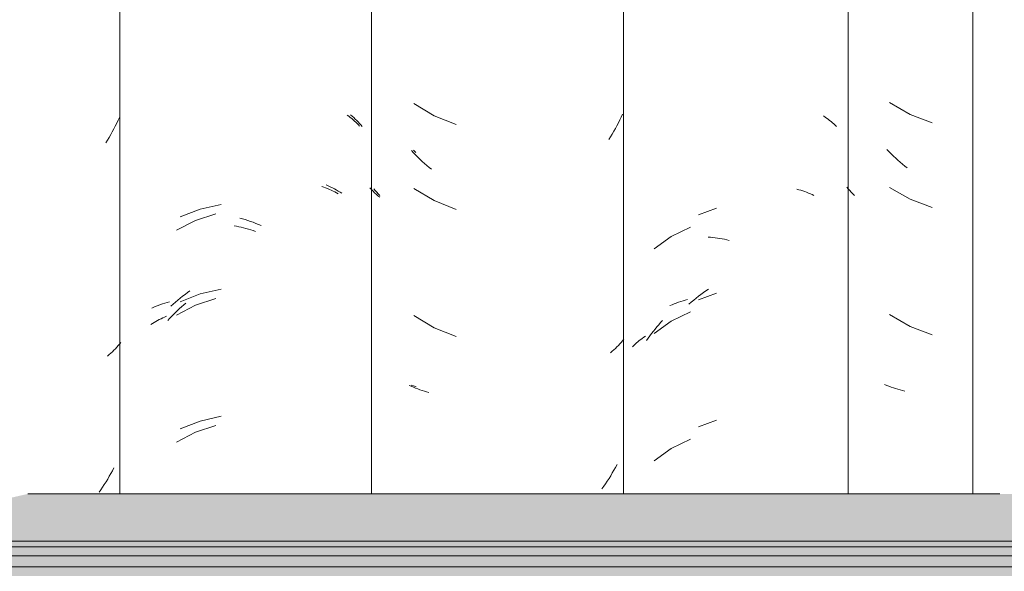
# Model space of a CAD drawing. Header units: metres. Extents: x -28.2 to -1.6, y -1.6 to 5.9.
# Tile 23 of 88: x -20.4 to -20.05, y 3.516 to 3.712. Entities that reach past the tile are written whole.
import ezdxf

# ---------------------------------------------------------------- set-up
doc = ezdxf.new("R2010")
doc.units = ezdxf.units.M
doc.layers.add('A-GLAZ-CWMG', color=7, linetype='Continuous', lineweight=5)
doc.layers.add('A-ROOF', color=7, linetype='Continuous', lineweight=5)

# ---------------------------------------------------------------- blocks, each defined once
blk = doc.blocks.new('FP_15-CASA 3')
at = {"layer": 'A-GLAZ-CWMG', "color": 9, "true_color": 0xc0c0c0}
for p, q in [((-20.09117, 3.68231), (-20.08385, 3.67809)), ((-20.08385, 3.67809), (-20.07594, 3.67511)), ((-20.0913, 3.6648), (-20.09207, 3.66559)), ((-20.09053, 3.66404), (-20.0913, 3.6648)), ((-20.08974, 3.66328), (-20.09053, 3.66404)), ((-20.08895, 3.66254), (-20.08974, 3.66328)), ((-20.08814, 3.66182), (-20.08895, 3.66254)), ((-20.08733, 3.66111), (-20.08814, 3.66182)), ((-20.08651, 3.66041), (-20.08733, 3.66111)), ((-20.08568, 3.65973), (-20.08651, 3.66041)), ((-20.08484, 3.65906), (-20.08568, 3.65973)), ((-20.1058, 3.65163), (-20.10632, 3.65224)), ((-20.10526, 3.65103), (-20.1058, 3.65163)), ((-20.1047, 3.65044), (-20.10526, 3.65103)), ((-20.10413, 3.64986), (-20.1047, 3.65044)), ((-20.09117, 3.65216), (-20.08385, 3.64795)), ((-20.10354, 3.6493), (-20.10413, 3.64986)), ((-20.08385, 3.64795), (-20.07594, 3.64497)), ((-20.09117, 3.60695), (-20.08385, 3.60273)), ((-20.08385, 3.60273), (-20.07594, 3.59976)), ((-20.0921, 3.58175), (-20.09286, 3.58207)), ((-20.09134, 3.58145), (-20.0921, 3.58175)), ((-20.09056, 3.58116), (-20.09134, 3.58145)), ((-20.08978, 3.58088), (-20.09056, 3.58116)), ((-20.08899, 3.58062), (-20.08978, 3.58088)), ((-20.08818, 3.58038), (-20.08899, 3.58062)), ((-20.08737, 3.58014), (-20.08818, 3.58038)), ((-20.08655, 3.57992), (-20.08737, 3.58014)), ((-20.08572, 3.57972), (-20.08655, 3.57992))]:
    blk.add_line(p, q, dxfattribs=at)
blk = doc.blocks.new('FP_16-CASA 3')
at = {"layer": 'A-GLAZ-CWMG', "color": 9, "true_color": 0xc0c0c0}
for p, q in [((-20.11457, 3.67754), (-20.11401, 3.67716)), ((-20.11401, 3.67716), (-20.11346, 3.67678)), ((-20.11346, 3.67678), (-20.11291, 3.67638)), ((-20.11291, 3.67638), (-20.11239, 3.67597)), ((-20.11239, 3.67597), (-20.11187, 3.67556)), ((-20.11187, 3.67556), (-20.11137, 3.67513)), ((-20.11137, 3.67513), (-20.11088, 3.67469)), ((-20.11088, 3.67469), (-20.11041, 3.67425)), ((-20.11041, 3.67425), (-20.10994, 3.67379)), ((-20.12408, 3.65152), (-20.12336, 3.65133)), ((-20.12336, 3.65133), (-20.12265, 3.65112)), ((-20.12265, 3.65112), (-20.12195, 3.6509)), ((-20.12195, 3.6509), (-20.12126, 3.65066)), ((-20.12126, 3.65066), (-20.12058, 3.65041)), ((-20.12058, 3.65041), (-20.11991, 3.65015)), ((-20.11991, 3.65015), (-20.11925, 3.64988)), ((-20.11925, 3.64988), (-20.1186, 3.64959)), ((-20.1186, 3.64959), (-20.11796, 3.64929)), ((-20.16184, 3.638), (-20.16862, 3.63471)), ((-20.16862, 3.63471), (-20.17471, 3.6303)), ((-20.15555, 3.63451), (-20.15473, 3.63444)), ((-20.15473, 3.63444), (-20.1539, 3.63436)), ((-20.1539, 3.63436), (-20.15308, 3.63426)), ((-20.15308, 3.63426), (-20.15225, 3.63414)), ((-20.15225, 3.63414), (-20.15141, 3.63401)), ((-20.15141, 3.63401), (-20.15058, 3.63386)), ((-20.15058, 3.63386), (-20.14974, 3.6337)), ((-20.14974, 3.6337), (-20.1489, 3.63352)), ((-20.1489, 3.63352), (-20.14806, 3.63332)), ((-20.1724, 3.60408), (-20.17173, 3.60482)), ((-20.16184, 3.60786), (-20.16862, 3.60457)), ((-20.17499, 3.60101), (-20.17436, 3.6018)), ((-20.16862, 3.60457), (-20.17471, 3.60015)), ((-20.17436, 3.6018), (-20.17372, 3.60257)), ((-20.17372, 3.60257), (-20.17306, 3.60333)), ((-20.17306, 3.60333), (-20.1724, 3.60408)), ((-20.1805, 3.59727), (-20.17999, 3.59769)), ((-20.17999, 3.59769), (-20.17945, 3.59809)), ((-20.17945, 3.59809), (-20.17891, 3.59848)), ((-20.17891, 3.59848), (-20.17836, 3.59887)), ((-20.17836, 3.59887), (-20.17779, 3.59924)), ((-20.17741, 3.59775), (-20.17682, 3.59858)), ((-20.17682, 3.59858), (-20.17623, 3.5994)), ((-20.17623, 3.5994), (-20.17561, 3.60021)), ((-20.17561, 3.60021), (-20.17499, 3.60101)), ((-20.18244, 3.59552), (-20.18198, 3.59597)), ((-20.18198, 3.59597), (-20.1815, 3.59641)), ((-20.1815, 3.59641), (-20.18101, 3.59685)), ((-20.18101, 3.59685), (-20.1805, 3.59727)), ((-20.16862, 3.55935), (-20.17471, 3.55494)), ((-20.16184, 3.56265), (-20.16862, 3.55935))]:
    blk.add_line(p, q, dxfattribs=at)
blk = doc.blocks.new('FP_17-CASA 3')
at = {"layer": 'A-GLAZ-CWMG', "color": 9, "true_color": 0xc0c0c0}
for p, q in [((-20.25931, 3.6646), (-20.2602, 3.66544)), ((-20.27509, 3.65141), (-20.27563, 3.65199)), ((-20.27454, 3.65083), (-20.27509, 3.65141)), ((-20.27397, 3.65027), (-20.27454, 3.65083)), ((-20.27338, 3.64972), (-20.27397, 3.65027)), ((-20.27278, 3.64918), (-20.27338, 3.64972)), ((-20.27216, 3.64865), (-20.27278, 3.64918)), ((-20.26014, 3.58157), (-20.26101, 3.58189)), ((-20.25925, 3.58127), (-20.26014, 3.58157))]:
    blk.add_line(p, q, dxfattribs=at)
blk = doc.blocks.new('FP_18-CASA 3')
at = {"layer": 'A-GLAZ-CWMG', "color": 9, "true_color": 0xc0c0c0}
for p, q in [((-20.28366, 3.67787), (-20.28313, 3.67746)), ((-20.28313, 3.67746), (-20.2826, 3.67704)), ((-20.2826, 3.67704), (-20.28209, 3.67662)), ((-20.28209, 3.67662), (-20.2816, 3.67618)), ((-20.2816, 3.67618), (-20.28111, 3.67573)), ((-20.28111, 3.67573), (-20.28064, 3.67528)), ((-20.28064, 3.67528), (-20.28018, 3.67482)), ((-20.28018, 3.67482), (-20.27973, 3.67435)), ((-20.27973, 3.67435), (-20.2793, 3.67387)), ((-20.29273, 3.65249), (-20.29204, 3.65224)), ((-20.29204, 3.65224), (-20.29136, 3.65198)), ((-20.29136, 3.65198), (-20.29069, 3.65171)), ((-20.29069, 3.65171), (-20.29003, 3.65143)), ((-20.29003, 3.65143), (-20.28938, 3.65113)), ((-20.28938, 3.65113), (-20.28874, 3.65083)), ((-20.28874, 3.65083), (-20.28811, 3.65051)), ((-20.28811, 3.65051), (-20.28749, 3.65018)), ((-20.28749, 3.65018), (-20.28688, 3.64984)), ((-20.33761, 3.64042), (-20.34434, 3.63692)), ((-20.3304, 3.6428), (-20.33761, 3.64042)), ((-20.32387, 3.63852), (-20.32303, 3.63836)), ((-20.32303, 3.63836), (-20.32219, 3.63818)), ((-20.32219, 3.63818), (-20.32134, 3.63798)), ((-20.32134, 3.63798), (-20.3205, 3.63777)), ((-20.3205, 3.63777), (-20.31965, 3.63754)), ((-20.31965, 3.63754), (-20.31881, 3.6373)), ((-20.31881, 3.6373), (-20.31796, 3.63704)), ((-20.31796, 3.63704), (-20.31712, 3.63677)), ((-20.31712, 3.63677), (-20.31627, 3.63648)), ((-20.3304, 3.61266), (-20.33761, 3.61028)), ((-20.34466, 3.60767), (-20.34395, 3.60836)), ((-20.33761, 3.61028), (-20.34434, 3.60677)), ((-20.34395, 3.60836), (-20.34322, 3.60904)), ((-20.34322, 3.60904), (-20.34249, 3.6097)), ((-20.34249, 3.6097), (-20.34176, 3.61035)), ((-20.34176, 3.61035), (-20.34101, 3.61098)), ((-20.3517, 3.6045), (-20.35108, 3.60483)), ((-20.35108, 3.60483), (-20.35046, 3.60516)), ((-20.35046, 3.60516), (-20.34982, 3.60547)), ((-20.34982, 3.60547), (-20.34918, 3.60578)), ((-20.34918, 3.60578), (-20.34853, 3.60607)), ((-20.34853, 3.60607), (-20.34786, 3.60635)), ((-20.34743, 3.60479), (-20.34675, 3.60553)), ((-20.34675, 3.60553), (-20.34606, 3.60626)), ((-20.34606, 3.60626), (-20.34536, 3.60697)), ((-20.34536, 3.60697), (-20.34466, 3.60767)), ((-20.35347, 3.60342), (-20.35289, 3.60379)), ((-20.35289, 3.60379), (-20.3523, 3.60415)), ((-20.3523, 3.60415), (-20.3517, 3.6045)), ((-20.3304, 3.56744), (-20.33761, 3.56507)), ((-20.33761, 3.56507), (-20.34434, 3.56156))]:
    blk.add_line(p, q, dxfattribs=at)
blk = doc.blocks.new('FP_19-CASA 3')
at = {"layer": 'A-GLAZ-CWMG', "color": 9, "true_color": 0xc0c0c0}
for p, q in [((-20.36556, 3.67496), (-20.36607, 3.67394)), ((-20.36507, 3.676), (-20.36556, 3.67496)), ((-20.36459, 3.67704), (-20.36507, 3.676)), ((-20.36712, 3.67192), (-20.36767, 3.67092)), ((-20.36659, 3.67292), (-20.36712, 3.67192)), ((-20.36607, 3.67394), (-20.36659, 3.67292)), ((-20.36881, 3.66896), (-20.3694, 3.66799)), ((-20.36824, 3.66993), (-20.36881, 3.66896)), ((-20.36767, 3.67092), (-20.36824, 3.66993)), ((-20.36656, 3.59424), (-20.3671, 3.59371)), ((-20.36604, 3.59478), (-20.36656, 3.59424)), ((-20.36554, 3.59533), (-20.36604, 3.59478)), ((-20.36505, 3.59588), (-20.36554, 3.59533)), ((-20.36457, 3.59645), (-20.36505, 3.59588)), ((-20.36411, 3.59702), (-20.36457, 3.59645)), ((-20.36821, 3.59269), (-20.36878, 3.59219)), ((-20.36765, 3.59319), (-20.36821, 3.59269)), ((-20.3671, 3.59371), (-20.36765, 3.59319)), ((-20.36654, 3.55244), (-20.36708, 3.55143)), ((-20.36819, 3.54945), (-20.36876, 3.54847)), ((-20.36763, 3.55043), (-20.36819, 3.54945)), ((-20.36708, 3.55143), (-20.36763, 3.55043)), ((-20.37057, 3.5456), (-20.3712, 3.54467)), ((-20.36996, 3.54655), (-20.37057, 3.5456)), ((-20.36935, 3.5475), (-20.36996, 3.54655)), ((-20.36876, 3.54847), (-20.36935, 3.5475)), ((-20.3712, 3.54467), (-20.37184, 3.54375))]:
    blk.add_line(p, q, dxfattribs=at)
blk = doc.blocks.new('Rectangular Mullion - Telha Fibrocimento - Ondulada-2565197-CASA 3')
at = {"layer": 'A-GLAZ-CWMG'}
for p, q in [((-20.3644, 3.77825), (-20.3644, 3.54319)), ((-20.27513, 3.77825), (-20.27513, 3.54319)), ((-20.10581, 3.77825), (-20.10581, 3.54319)), ((-20.06157, 3.77825), (-20.06157, 3.54319))]:
    blk.add_line(p, q, dxfattribs=at)
for name in ['FP_18-CASA 3', 'FP_16-CASA 3', 'FP_15-CASA 3', 'FP_19-CASA 3', 'FP_17-CASA 3']:
    blk.add_blockref(name, (0, 0), dxfattribs=at)
blk = doc.blocks.new('FP_23-CASA 3')
at = {"layer": 'A-GLAZ-CWMG', "color": 9, "true_color": 0xc0c0c0}
for p, q in [((-20.15259, 3.64473), (-20.15899, 3.64235)), ((-20.1572, 3.61475), (-20.15631, 3.61538)), ((-20.15631, 3.61538), (-20.15542, 3.61599)), ((-20.16526, 3.61156), (-20.16446, 3.6118)), ((-20.16446, 3.6118), (-20.16365, 3.61203)), ((-20.16365, 3.61203), (-20.16283, 3.61225)), ((-20.16151, 3.61136), (-20.16066, 3.61207)), ((-20.16066, 3.61207), (-20.15981, 3.61277)), ((-20.15981, 3.61277), (-20.15895, 3.61345)), ((-20.15259, 3.61459), (-20.15899, 3.61221)), ((-20.15895, 3.61345), (-20.15808, 3.61411)), ((-20.15808, 3.61411), (-20.1572, 3.61475)), ((-20.16912, 3.61011), (-20.16837, 3.61043)), ((-20.16837, 3.61043), (-20.16761, 3.61073)), ((-20.16761, 3.61073), (-20.16684, 3.61102)), ((-20.16684, 3.61102), (-20.16606, 3.6113)), ((-20.16606, 3.6113), (-20.16526, 3.61156)), ((-20.16235, 3.61063), (-20.16151, 3.61136)), ((-20.15259, 3.56938), (-20.15899, 3.56699))]:
    blk.add_line(p, q, dxfattribs=at)
blk = doc.blocks.new('FP_24-CASA 3')
at = {"layer": 'A-GLAZ-CWMG', "color": 9, "true_color": 0xc0c0c0}
for p, q in [((-20.26005, 3.68196), (-20.25283, 3.67759)), ((-20.18592, 3.6782), (-20.18641, 3.67716)), ((-20.25283, 3.67759), (-20.24497, 3.67446)), ((-20.18742, 3.67511), (-20.18795, 3.67409)), ((-20.1869, 3.67613), (-20.18742, 3.67511)), ((-20.18641, 3.67716), (-20.1869, 3.67613)), ((-20.18961, 3.67112), (-20.1902, 3.67015)), ((-20.18904, 3.6721), (-20.18961, 3.67112)), ((-20.18849, 3.67309), (-20.18904, 3.6721)), ((-20.18795, 3.67409), (-20.18849, 3.67309)), ((-20.1902, 3.67015), (-20.19079, 3.66919)), ((-20.26018, 3.66446), (-20.26093, 3.66526)), ((-20.25942, 3.66367), (-20.26018, 3.66446)), ((-20.25864, 3.6629), (-20.25942, 3.66367)), ((-20.25786, 3.66215), (-20.25864, 3.6629)), ((-20.25707, 3.6614), (-20.25786, 3.66215)), ((-20.25627, 3.66068), (-20.25707, 3.6614)), ((-20.25545, 3.65996), (-20.25627, 3.66068)), ((-20.25463, 3.65926), (-20.25545, 3.65996)), ((-20.25381, 3.65858), (-20.25463, 3.65926)), ((-20.27376, 3.65102), (-20.27427, 3.65163)), ((-20.27323, 3.65042), (-20.27376, 3.65102)), ((-20.27268, 3.64983), (-20.27323, 3.65042)), ((-20.26005, 3.65181), (-20.25283, 3.64745)), ((-20.27212, 3.64925), (-20.27268, 3.64983)), ((-20.25283, 3.64745), (-20.24497, 3.64432)), ((-20.26005, 3.6066), (-20.25283, 3.60223)), ((-20.25283, 3.60223), (-20.24497, 3.5991)), ((-20.18543, 3.59817), (-20.1859, 3.5976)), ((-20.18902, 3.59438), (-20.18958, 3.59387)), ((-20.18846, 3.59489), (-20.18902, 3.59438)), ((-20.18792, 3.59541), (-20.18846, 3.59489)), ((-20.18739, 3.59595), (-20.18792, 3.59541)), ((-20.18688, 3.59649), (-20.18739, 3.59595)), ((-20.18638, 3.59704), (-20.18688, 3.59649)), ((-20.1859, 3.5976), (-20.18638, 3.59704)), ((-20.18958, 3.59387), (-20.19017, 3.59338)), ((-20.26097, 3.58143), (-20.26171, 3.58176)), ((-20.26022, 3.58111), (-20.26097, 3.58143)), ((-20.25946, 3.5808), (-20.26022, 3.58111)), ((-20.25868, 3.5805), (-20.25946, 3.5808)), ((-20.2579, 3.58023), (-20.25868, 3.5805)), ((-20.25711, 3.57996), (-20.2579, 3.58023)), ((-20.2563, 3.57971), (-20.25711, 3.57996)), ((-20.25549, 3.57948), (-20.2563, 3.57971)), ((-20.25467, 3.57926), (-20.25549, 3.57948)), ((-20.18844, 3.55261), (-20.189, 3.55161)), ((-20.1879, 3.55361), (-20.18844, 3.55261)), ((-20.19015, 3.54966), (-20.19074, 3.5487)), ((-20.18957, 3.55063), (-20.19015, 3.54966)), ((-20.189, 3.55161), (-20.18957, 3.55063)), ((-20.19261, 3.54589), (-20.19326, 3.54497)), ((-20.19198, 3.54681), (-20.19261, 3.54589)), ((-20.19135, 3.54775), (-20.19198, 3.54681)), ((-20.19074, 3.5487), (-20.19135, 3.54775))]:
    blk.add_line(p, q, dxfattribs=at)
blk = doc.blocks.new('FP_25-CASA 3')
at = {"layer": 'A-GLAZ-CWMG', "color": 9, "true_color": 0xc0c0c0}
for p, q in [((-20.28248, 3.67792), (-20.28192, 3.67744)), ((-20.28192, 3.67744), (-20.28137, 3.67695)), ((-20.28137, 3.67695), (-20.28083, 3.67644)), ((-20.28083, 3.67644), (-20.28031, 3.67593)), ((-20.28031, 3.67593), (-20.2798, 3.67541)), ((-20.2798, 3.67541), (-20.27931, 3.67487)), ((-20.27931, 3.67487), (-20.27883, 3.67433)), ((-20.27883, 3.67433), (-20.27838, 3.67378)), ((-20.29119, 3.653), (-20.29044, 3.65268)), ((-20.29044, 3.65268), (-20.28971, 3.65234)), ((-20.28971, 3.65234), (-20.28898, 3.65199)), ((-20.28898, 3.65199), (-20.28827, 3.65163)), ((-20.28827, 3.65163), (-20.28757, 3.65125)), ((-20.28757, 3.65125), (-20.28689, 3.65086)), ((-20.28689, 3.65086), (-20.28622, 3.65046)), ((-20.28622, 3.65046), (-20.28556, 3.65004)), ((-20.33596, 3.64445), (-20.34306, 3.64165)), ((-20.32851, 3.64612), (-20.33596, 3.64445)), ((-20.32188, 3.64126), (-20.32093, 3.64099)), ((-20.32093, 3.64099), (-20.31997, 3.6407)), ((-20.31997, 3.6407), (-20.31901, 3.64039)), ((-20.31901, 3.64039), (-20.31806, 3.64007)), ((-20.31806, 3.64007), (-20.31711, 3.63973)), ((-20.31711, 3.63973), (-20.31615, 3.63936)), ((-20.31615, 3.63936), (-20.31521, 3.63898)), ((-20.31521, 3.63898), (-20.31426, 3.63859)), ((-20.34041, 3.61473), (-20.33953, 3.61536)), ((-20.32851, 3.61598), (-20.33596, 3.61431)), ((-20.34472, 3.61134), (-20.34388, 3.61205)), ((-20.34388, 3.61205), (-20.34302, 3.61275)), ((-20.33596, 3.61431), (-20.34306, 3.61151)), ((-20.34302, 3.61275), (-20.34216, 3.61343)), ((-20.34216, 3.61343), (-20.34129, 3.61409)), ((-20.34129, 3.61409), (-20.34041, 3.61473)), ((-20.35306, 3.60922), (-20.35233, 3.60955)), ((-20.35233, 3.60955), (-20.35158, 3.60987)), ((-20.35158, 3.60987), (-20.35082, 3.61018)), ((-20.35082, 3.61018), (-20.35005, 3.61047)), ((-20.35005, 3.61047), (-20.34927, 3.61074)), ((-20.34927, 3.61074), (-20.34847, 3.611)), ((-20.34847, 3.611), (-20.34767, 3.61125)), ((-20.34767, 3.61125), (-20.34686, 3.61148)), ((-20.34639, 3.60987), (-20.34556, 3.61062)), ((-20.34556, 3.61062), (-20.34472, 3.61134)), ((-20.32851, 3.57076), (-20.33596, 3.56909)), ((-20.33596, 3.56909), (-20.34306, 3.56629))]:
    blk.add_line(p, q, dxfattribs=at)
blk = doc.blocks.new('Rectangular Mullion - Telha Fibrocimento - Ondulada-V22-CASA 3')
at = {"layer": 'A-GLAZ-CWMG'}
blk.add_line((-20.18557, 3.77825), (-20.18557, 3.54319), dxfattribs=at)
for name in ['FP_23-CASA 3', 'FP_25-CASA 3', 'FP_24-CASA 3']:
    blk.add_blockref(name, (0, 0), dxfattribs=at)
blk = doc.blocks.new('LONGARINA_STEEL_FRAME1 - LONGARINA_STEEL_FRAME-2562852-CASA 3')
at = {"layer": 'A-ROOF', "true_color": 0x9fa09c}
h = blk.add_hatch(color=253, dxfattribs=at)
h.paths.add_polyline_path([(-18.54673, 3.52638), (-18.44504, 3.52638), (-18.44504, 3.54319), (-18.73807, 3.54319), (-18.74476, 3.54166), (-18.75707, 3.54184), (-18.76224, 3.54319), (-19.29107, 3.54319), (-19.29776, 3.54166), (-19.31007, 3.54184), (-19.31524, 3.54319), (-19.69754, 3.54319), (-19.69754, 3.52638), (-18.56204, 3.52638)])
h.paths.add_polyline_path([(-20.96477, 3.52638), (-19.73254, 3.52638), (-19.73254, 3.54319), (-19.84407, 3.54319), (-19.85076, 3.54166), (-19.86307, 3.54184), (-19.86824, 3.54319), (-20.39707, 3.54319), (-20.40376, 3.54166), (-20.41607, 3.54184), (-20.42124, 3.54319), (-20.98504, 3.54319), (-20.98504, 3.52638)])
h = blk.add_hatch(color=253, dxfattribs=at)
h.paths.add_polyline_path([(-18.54673, 3.5244), (-18.44504, 3.5244), (-18.44504, 3.52638), (-19.69754, 3.52638), (-19.69754, 3.5244), (-18.56204, 3.5244)])
h.paths.add_polyline_path([(-20.96477, 3.5244), (-19.73254, 3.5244), (-19.73254, 3.52638), (-20.98504, 3.52638), (-20.98504, 3.5244)])
h = blk.add_hatch(color=253, dxfattribs=at)
h.paths.add_polyline_path([(-20.98504, 3.52114), (-19.73254, 3.52114), (-19.73254, 3.5244), (-20.98504, 3.5244), (-20.98504, 3.52341)])
h.paths.add_polyline_path([(-18.44504, 3.52114), (-18.44504, 3.5244), (-19.69754, 3.5244), (-19.69754, 3.52114), (-18.54673, 3.52114)])
h = blk.add_hatch(color=253, dxfattribs=at)
h.paths.add_polyline_path([(-19.86109, 3.51728), (-19.73254, 3.51728), (-19.73254, 3.52114), (-20.98504, 3.52114), (-20.98504, 3.51728), (-19.87275, 3.51728)])
h.paths.add_polyline_path([(-18.44504, 3.51728), (-18.44504, 3.52114), (-19.69754, 3.52114), (-19.69754, 3.51728), (-18.54673, 3.51728)])
h = blk.add_hatch(color=253, dxfattribs=at)
h.paths.add_polyline_path([(-18.48735, 3.51402), (-18.44504, 3.51402), (-18.44504, 3.51728), (-19.69754, 3.51728), (-19.69754, 3.51402), (-18.49515, 3.51402)])
h.paths.add_polyline_path([(-20.97527, 3.51402), (-19.73254, 3.51402), (-19.73254, 3.51728), (-20.98504, 3.51728), (-20.98504, 3.51402), (-20.98336, 3.51402)])
at = {"layer": 'A-ROOF'}
for p, q in [((-20.05194, 3.54319), (-20.39707, 3.54319)), ((-19.73254, 3.52638), (-20.98504, 3.52638)), ((-19.73254, 3.5244), (-20.98504, 3.5244)), ((-19.73254, 3.52114), (-20.98504, 3.52114)), ((-19.73254, 3.51728), (-20.98504, 3.51728))]:
    blk.add_line(p, q, dxfattribs=at)

msp = doc.modelspace()

# ---------------------------------------------------------------- block references
at = {"layer": 'A-GLAZ-CWMG'}
for name in ['Rectangular Mullion - Telha Fibrocimento - Ondulada-2565197-CASA 3', 'Rectangular Mullion - Telha Fibrocimento - Ondulada-V22-CASA 3']:
    msp.add_blockref(name, (0, 0), dxfattribs=at)
at = {"layer": 'A-ROOF'}
msp.add_blockref('LONGARINA_STEEL_FRAME1 - LONGARINA_STEEL_FRAME-2562852-CASA 3', (0, 0), dxfattribs=at)

doc.saveas('drawing.dxf')
